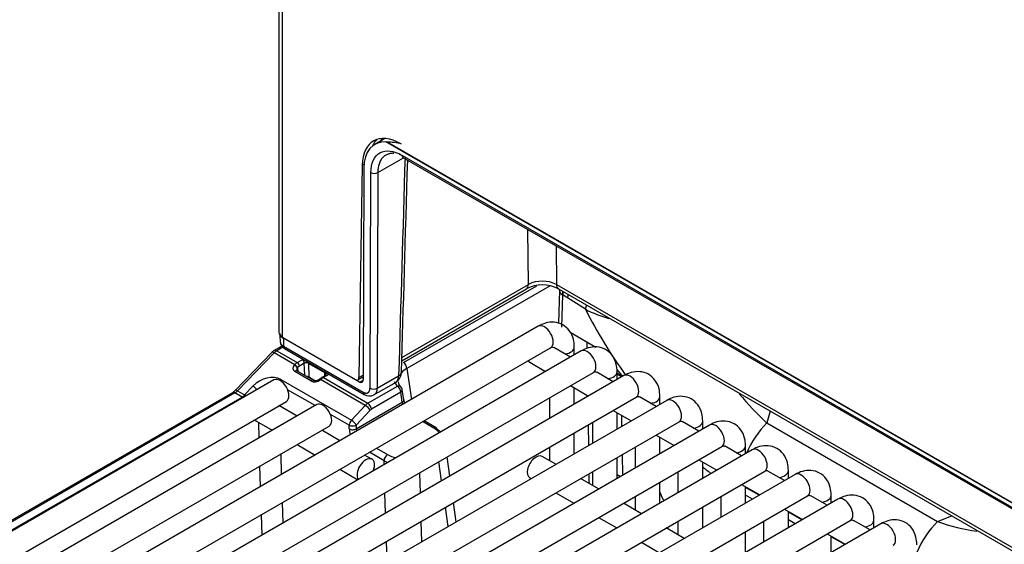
# Model space of a CAD drawing. Header units: millimetres. Extents: x 0 to 287, y 0 to 200.
# Tile 32 of 49: x 199.92 to 209.86, y 107.17 to 112.46. Entities that reach past the tile are written whole.
import ezdxf

# ---------------------------------------------------------------- set-up
doc = ezdxf.new("R2010")
doc.units = ezdxf.units.MM
doc.layers.add('130.667_BW4C_CTM', color=7, linetype='Continuous')
doc.layers.add('Standard', color=7, linetype='Continuous')

# ---------------------------------------------------------------- blocks, each defined once
blk = doc.blocks.new('SE3')
at = {"layer": '130.667_BW4C_CTM', "color": 7, "linetype": 'Continuous'}
for p, q in [((202.5383, 116.8179), (202.5383, 109.3044)), ((202.5735, 116.7824), (202.5735, 109.2554)), ((203.6088, 111.2633), (203.5064, 111.2042)), ((203.5705, 111.2624), (203.5701, 111.2409)), ((217.4473, 103.2449), (203.6183, 111.2291)), ((217.4396, 103.2538), (203.6266, 111.2288)), ((203.3981, 111.0044), (203.38, 110.9939)), ((203.5375, 110.9193), (203.7967, 111.0689)), ((203.7809, 111.0945), (217.2856, 103.2975)), ((203.7912, 111.0721), (217.296, 103.2751)), ((203.38, 110.9939), (203.3473, 108.8487)), ((203.3961, 110.9623), (203.3879, 108.8232)), ((203.4584, 108.7409), (203.4668, 110.9195)), ((203.5375, 110.9193), (203.5291, 108.7407)), ((205.0571, 109.7897), (205.0529, 110.3437)), ((205.337, 110.1796), (205.34, 109.789)), ((203.7797, 109.0191), (205.0364, 109.7447)), ((203.7807, 109.0528), (205.0571, 109.7897)), ((203.7958, 109.0003), (205.1406, 109.7767)), ((205.2756, 109.7745), (203.8311, 108.9405)), ((205.34, 109.789), (217.5949, 102.7137)), ((205.3702, 109.7279), (205.3603, 109.3993)), ((205.3607, 109.7447), (217.5957, 102.6808)), ((205.3995, 109.6855), (205.3896, 109.3574)), ((205.4031, 109.6834), (205.3995, 109.6855)), ((205.6326, 109.5382), (205.4511, 109.6541)), ((205.1563, 109.3673), (196.0346, 104.1009)), ((202.5498, 109.2748), (202.5516, 109.2054)), ((202.5735, 109.2554), (203.3119, 108.829)), ((203.353, 108.8037), (202.5844, 109.2475)), ((202.5844, 109.2475), (202.5865, 109.1651)), ((205.4776, 109.3066), (205.737, 109.1568)), ((196.1596, 103.8844), (205.2813, 109.1508)), ((205.5883, 109.1178), (196.4666, 103.8514)), ((202.4915, 109.1229), (202.4672, 109.1036)), ((202.5691, 109.1677), (202.4915, 109.1229)), ((202.5786, 109.1563), (202.5165, 109.1204)), ((202.5165, 109.1204), (202.7245, 109.0003)), ((202.5865, 109.1651), (203.3886, 108.702)), ((202.5969, 109.1428), (203.399, 108.6797)), ((205.4811, 109.056), (205.3139, 109.1525)), ((205.5205, 109.0787), (205.5205, 109.157)), ((205.6509, 109.1445), (205.65, 109.2071)), ((205.7213, 109.1659), (205.7214, 109.1552)), ((202.4672, 109.1036), (202.0989, 108.7191)), ((202.49, 109.0992), (202.1217, 108.7147)), ((202.6981, 108.979), (202.49, 109.0992)), ((202.7245, 109.0003), (202.7744, 109.0291)), ((202.6961, 108.9768), (202.6981, 108.979)), ((202.8608, 108.8154), (202.6983, 108.9098)), ((202.8838, 108.8232), (202.7213, 108.9176)), ((202.7273, 108.9495), (202.7252, 108.9473)), ((202.7252, 108.9473), (202.7302, 108.9124)), ((202.7956, 108.9933), (202.7457, 108.9645)), ((202.7992, 108.8723), (202.7956, 108.9933)), ((203.002, 108.8977), (202.8381, 108.9924)), ((202.8381, 108.9924), (202.8422, 108.8542)), ((203.8311, 108.9405), (203.8758, 108.628)), ((205.0714, 109.0038), (205.2311, 108.9116)), ((205.9497, 108.932), (206.0064, 108.8604)), ((202.4891, 108.8251), (195.1705, 104.5998)), ((196.5916, 103.6349), (205.7133, 108.9013)), ((206.0204, 108.8684), (196.8987, 103.602)), ((202.5581, 108.8298), (203.2707, 108.4184)), ((202.833, 108.8573), (202.84, 108.8529)), ((202.8453, 108.856), (202.8363, 108.8508)), ((202.8453, 108.856), (202.892, 108.8204)), ((202.9, 108.819), (202.8715, 108.836)), ((202.8894, 108.8224), (202.8932, 108.82)), ((202.977, 108.8416), (202.9597, 108.828)), ((203.4106, 108.5677), (202.9597, 108.828)), ((203.0082, 108.8706), (202.9725, 108.85)), ((203.0232, 108.8691), (202.9875, 108.8485)), ((202.9875, 108.8485), (203.437, 108.589)), ((203.001, 108.8665), (203.002, 108.8977)), ((203.3369, 108.8265), (203.388, 108.856)), ((203.3473, 108.8487), (203.3881, 108.8723)), ((203.353, 108.8037), (203.3879, 108.8239)), ((203.3879, 108.8441), (203.3776, 108.8501)), ((203.5291, 108.7407), (203.7472, 108.8666)), ((205.9132, 108.8065), (205.746, 108.903)), ((205.9526, 108.8293), (205.9526, 108.9075)), ((205.9526, 108.8923), (206.0053, 108.8618)), ((205.9526, 108.8825), (205.9987, 108.8559)), ((205.9941, 108.8533), (205.994, 108.8586)), ((202.1217, 108.7147), (202.1934, 108.6733)), ((202.1934, 108.6733), (202.2771, 108.7627)), ((202.9048, 108.5663), (202.6269, 108.7267)), ((203.437, 108.589), (203.7344, 108.7607)), ((203.4919, 108.6706), (203.7281, 108.807)), ((203.7984, 108.6253), (203.7839, 108.727)), ((205.4811, 108.7673), (205.6632, 108.6622)), ((205.5205, 108.5798), (205.5205, 108.7445)), ((202.0702, 108.696), (195.1018, 104.6727)), ((202.0952, 108.6935), (195.1268, 104.6703)), ((195.1988, 104.6287), (202.1672, 108.652)), ((197.0237, 103.3855), (206.1454, 108.6519)), ((206.4524, 108.619), (197.3307, 103.3526)), ((202.1672, 108.652), (202.0952, 108.6935)), ((203.7697, 108.7009), (203.4723, 108.5292)), ((203.7843, 108.5992), (203.7697, 108.7009)), ((205.2705, 108.6457), (205.2705, 108.4355)), ((205.658, 108.6592), (205.6579, 108.6652)), ((206.3452, 108.5571), (206.178, 108.6536)), ((206.3846, 108.5798), (206.3846, 108.6581)), ((195.2955, 104.3833), (202.6141, 108.6086)), ((202.9211, 108.5757), (195.6026, 104.3503)), ((202.722, 108.4607), (202.5399, 108.5658)), ((202.5423, 108.5672), (202.5423, 108.5644)), ((203.2707, 108.4184), (203.4106, 108.5677)), ((203.4592, 108.5185), (203.3192, 108.3692)), ((203.3204, 108.3314), (203.7843, 108.5992)), ((205.9132, 108.5178), (206.0952, 108.4127)), ((203.2486, 108.3678), (203.059, 108.4772)), ((204.1272, 108.3422), (204.004, 108.4133)), ((205.9526, 108.3304), (205.9526, 108.4951)), ((206.0015, 108.3586), (205.9999, 108.4678)), ((207.4973, 108.5111), (207.4644, 108.3903)), ((195.7276, 104.1338), (203.0461, 108.3592)), ((197.4557, 103.1361), (206.5774, 108.4025)), ((206.8844, 108.3695), (197.7628, 103.1031)), ((202.3123, 108.4086), (202.472, 108.3164)), ((202.3398, 108.2401), (202.3352, 108.3954)), ((203.154, 108.2113), (202.972, 108.3164)), ((203.2497, 108.3299), (203.2486, 108.3678)), ((203.3192, 108.3692), (203.3204, 108.3314)), ((204.1022, 108.3397), (203.9893, 108.4049)), ((205.6653, 108.1646), (205.6623, 108.373)), ((205.7026, 108.3963), (205.7026, 108.1861)), ((206.7772, 108.3076), (206.6101, 108.4042)), ((206.8167, 108.3304), (206.8167, 108.4087)), ((207.4644, 108.3903), (209.1871, 107.3957)), ((205.5205, 108.081), (205.5205, 108.2912)), ((206.3452, 108.2684), (206.5272, 108.1633)), ((206.3846, 108.081), (206.3846, 108.2456)), ((197.8878, 102.8866), (207.0094, 108.153)), ((207.3165, 108.1201), (198.1948, 102.8537)), ((202.722, 108.1721), (202.904, 108.067)), ((203.523, 108.1356), (203.6353, 108.0708)), ((205.2705, 108.1468), (205.2705, 108.0099)), ((206.1346, 108.1468), (206.1346, 107.9366)), ((207.2093, 108.0582), (207.0421, 108.1547)), ((207.2487, 108.081), (207.2487, 108.1592)), ((202.5568, 108.0767), (202.563, 107.8701)), ((203.4781, 108.0242), (203.404, 108.067)), ((203.5999, 108.0096), (203.4523, 108.0948)), ((204.2636, 107.8541), (204.2358, 108.0483)), ((205.334, 107.9733), (205.1964, 108.0527)), ((205.9526, 107.8315), (205.9526, 108.0417)), ((206.0088, 107.864), (206.0057, 108.0724)), ((206.7772, 108.019), (206.9593, 107.9139)), ((202.3544, 107.7496), (202.3482, 107.9563)), ((203.154, 107.9226), (203.3361, 107.8175)), ((203.6011, 107.9705), (203.5999, 108.0096)), ((204.1809, 107.8064), (204.1532, 108.0006)), ((206.8167, 107.8315), (206.8167, 107.9962)), ((198.3198, 102.6372), (207.4415, 107.9036)), ((207.7485, 107.8707), (198.6268, 102.6042)), ((203.9572, 107.8875), (203.9634, 107.6808)), ((205.0714, 107.8362), (205.084, 107.8289)), ((205.7661, 107.7238), (205.584, 107.8289)), ((205.7026, 107.8974), (205.7026, 107.7605)), ((205.9526, 107.8716), (205.9854, 107.8505)), ((206.5667, 107.8974), (206.5667, 107.6872)), ((207.6413, 107.8088), (207.4741, 107.9053)), ((207.6808, 107.8315), (207.6808, 107.9098)), ((206.3846, 107.5821), (206.3846, 107.7923)), ((207.2093, 107.7695), (207.3913, 107.6644)), ((207.2487, 107.5821), (207.2487, 107.7467)), ((207.3858, 107.6612), (207.2487, 107.7403)), ((198.7518, 102.3877), (207.8735, 107.6541)), ((208.1806, 107.6212), (199.0589, 102.3548)), ((203.6157, 107.4801), (203.6096, 107.6867)), ((205.334, 107.6846), (205.5161, 107.5795)), ((206.1346, 107.648), (206.1346, 107.5111)), ((206.9987, 107.648), (206.9987, 107.4377)), ((207.317, 107.6215), (207.2487, 107.661)), ((208.0734, 107.5593), (207.9062, 107.6558)), ((208.1128, 107.5821), (208.1128, 107.6603)), ((202.5714, 107.5863), (202.5776, 107.3796)), ((204.2468, 107.3456), (204.2191, 107.5398)), ((204.3294, 107.3933), (204.3017, 107.5875)), ((206.1981, 107.4744), (206.0161, 107.5795)), ((206.8167, 107.3326), (206.8167, 107.5429)), ((207.6413, 107.5201), (207.8234, 107.415)), ((202.369, 107.2591), (202.3628, 107.4658)), ((205.7661, 107.4352), (205.9481, 107.3301)), ((207.6808, 107.3326), (207.6808, 107.4973)), ((207.8178, 107.4118), (207.6808, 107.4909)), ((209.1871, 107.3957), (209.3318, 107.452)), ((199.1839, 102.1383), (208.3056, 107.4047)), ((208.6126, 107.3718), (199.4909, 102.1054)), ((203.9719, 107.397), (203.978, 107.1904)), ((206.6302, 107.225), (206.4481, 107.3301)), ((206.5667, 107.3985), (206.5667, 107.2616)), ((207.4308, 107.3985), (207.4308, 107.1883)), ((207.7491, 107.3721), (207.6808, 107.4115)), ((208.5054, 107.3099), (208.3382, 107.4064)), ((208.5448, 107.3326), (208.5448, 107.4109)), ((207.2487, 107.0832), (207.2487, 107.2934)), ((208.0734, 107.2706), (208.2554, 107.1655)), ((208.1128, 107.0832), (208.1128, 107.2479)), ((208.2498, 107.1623), (208.1128, 107.2415)), ((203.6303, 106.9897), (203.6242, 107.1963)), ((206.1981, 107.1857), (206.3802, 107.0806))]:
    blk.add_line(p, q, dxfattribs=at)
for centre, radius, start, end in [((203.5965, 110.4725), 0.7568, 76.16405, 87.72008), ((205.1979, 109.5048), 0.3178, 63.43373, 116.28516), ((205.1986, 109.4283), 0.3555, 62.87313, 117.1327), ((205.4702, 109.7248), 0.1, 172.06865, 178.2683), ((206.2011, 110.6504), 1.249, 242.9265, 254.63513), ((202.6369, 109.2179), 0.0851, 183.58257, 241.99463), ((202.9046, 108.8649), 0.0466, 243.41145, 288.10279), ((202.9072, 108.8897), 0.0701, 279.81333, 307.4293), ((199.703, 113.2308), 5.4657, 306.4425, 306.60554), ((203.0351, 108.7438), 0.1233, 120.54079, 126.22245), ((203.6519, 108.9075), 0.1245, 301.92645, 359.31241), ((201.9852, 108.8304), 0.1591, 302.3121, 315.59933), ((203.7344, 108.7199), 0.05, 8.1339, 43.23044), ((203.4527, 108.7633), 0.0994, 237.28677, 297.38482), ((204.0093, 108.6504), 0.2121, 186.92164, 197.06333), ((209.7612, 110.8494), 3.365, 220.03352, 226.95418), ((203.9779, 108.6318), 0.1963, 189.56022, 195.75082), ((208.5928, 107.9133), 2.9265, 180.71377, 182.64714), ((209.8283, 109.152), 1.8698, 249.94318, 262.47235)]:
    blk.add_arc(centre, radius, start, end, dxfattribs=at)
for centre, major_axis, ratio, start_param, end_param in [((203.7688, 110.7616), (0.275, -0.4763), 0.57735, 2.356195, 3.909538), ((203.785, 110.73), (0.2803, -0.4732), 0.569744, 2.779804, 3.903162), ((203.8395, 110.8024), (0.275, -0.4763), 0.57735, 3.270514, 3.51384), ((204.092, 113.4643), (-0.8495, -28.0655), 0.007421, -1.485435, -1.406009), ((203.8162, 111.1154), (0.025, 0.0433), 0.57735, 2.369284, 3.141593), ((203.5021, 110.9404), (0.05, -0.0002), 0.594844, 3.929355, 5.499923), ((204.9864, 109.8313), (-0.05, 0.0866), 0.57735, 3.141593, 3.918264), ((205.4107, 109.8313), (0.05, 0.0866), 0.57735, 2.373648, 3.141593), ((205.4702, 109.7248), (0.1, -0.003), 0.577174, 3.141593, 3.944286), ((205.4702, 109.7248), (0.05, 0.0866), 0.57735, 1.955967, 2.338741), ((205.4738, 109.7228), (-0.05, -0.0866), 0.57735, 5.09756, 5.480334), ((205.387, 108.6127), (-0.6327, 1.1358), 0.587337, -0.828721, -0.776361), ((205.5218, 109.6935), (-0.0538, -0.0843), 0.54687, 5.108658, 5.505634), ((205.7033, 109.5776), (0.0538, 0.0843), 0.54687, 1.864906, 2.364042), ((206.891, 109.7259), (1.34, -2.0694), 0.480915, 4.497212, 4.814761), ((205.2188, 109.259), (-0.0625, 0.1083), 0.57735, 3.141593, 6.283185), ((202.6583, 109.3044), (0.12, 0), 0.57735, 3.141593, 3.926991), ((202.6693, 109.2965), (0.12, 0), 0.577218, 3.156861, 3.926943), ((202.5165, 109.0388), (0.05, 0.0866), 0.57735, 0.785398, 1.169371), ((202.5165, 109.0796), (0.025, -0.0433), 0.57735, 2.356195, 3.1415), ((202.6219, 109.1861), (0.025, 0.0433), 0.57735, 2.369284, 3.141593), ((205.3955, 109.157), (0.125, 0), 0.57735, 4.967494, 6.283683), ((205.6508, 109.0096), (-0.0625, 0.1083), 0.57735, 3.141593, 6.283185), ((202.5033, 109.069), (0.0361, -0.0346), 0.319031, 2.225827, 3.141593), ((202.8169, 109.0046), (-0.06, 0), 0.57735, -1.014107, -0.784784), ((202.7744, 109.0046), (-0.015, 0.026), 0.57735, 3.962031, 5.497787), ((205.1339, 109.1121), (0.0625, 0.1083), 0.57735, 2.827684, 3.141593), ((202.7387, 108.9525), (0.0548, 0.0278), 0.742475, 2.02605, 3.590451), ((202.704, 108.9587), (0.0219, -0.0205), 0.326584, 0.683962, 2.22227), ((202.7262, 108.9177), (0.0481, 0.0877), 0.591335, 0.772515, 1.156487), ((202.7061, 108.9609), (0.0219, -0.0205), 0.326584, 0.683962, 2.22227), ((202.7062, 108.8917), (-0.0151, -0.0259), 0.578052, 3.141593, 4.312398), ((202.7466, 108.9343), (0.0213, 0.0262), 0.738631, 1.673883, 2.607326), ((202.7245, 108.9758), (-0.015, 0.026), 0.57735, 3.962031, 5.497787), ((202.7474, 108.9063), (0.0331, 0.0617), 0.597209, 0.766606, 1.150579), ((202.8169, 108.9801), (0.03, -0.001), 0.597118, 0.806079, 2.376876), ((202.8593, 109.0046), (0.015, 0.026), 0.57735, 1.966688, 2.356195), ((204.0445, 108.8171), (0.3025, -0.0043), 0.565741, 2.361858, 2.677212), ((203.7958, 108.9595), (-0.025, 0.0433), 0.57735, 3.961897, 5.497787), ((202.4187, 108.681), (-0.1833, -0.1056), 0.724967, 3.538851, 5.109647), ((202.5516, 108.7169), (-0.0625, 0.1083), 0.57735, 3.141593, 6.283185), ((202.5713, 108.7996), (0.025, 0.0433), 0.57735, 1.169371, 1.43301), ((202.821, 108.8413), (0.03, -0.0005), 0.587323, 1.170082, 1.53197), ((202.821, 108.8413), (0.03, -0.0005), 0.587323, 0.795693, 1.170082), ((202.9157, 108.8717), (0.0743, 0.036), 0.731631, 3.600458, 4.963698), ((202.8687, 108.7973), (-0.0151, -0.0259), 0.578052, 3.141978, 4.312398), ((202.9676, 108.8099), (0.0178, -0.0241), 0.190732, 3.145565, 3.167612), ((202.9676, 108.8099), (0.0178, -0.0241), 0.190732, 2.26955, 3.145565), ((202.9802, 108.8192), (0.0179, -0.0241), 0.482916, 2.294529, 3.150319), ((202.9875, 108.824), (0.015, -0.026), 0.57735, 2.356195, 3.141804), ((202.9857, 108.7679), (0.0518, 0.0856), 0.563018, 0.797077, 0.94507), ((203.0232, 108.91), (0.015, 0.026), 0.57735, 1.966688, 2.356195), ((202.9666, 108.8773), (-0.05, -0.0008), 0.565123, 3.175839, 3.918236), ((203.0232, 108.8446), (0.015, -0.026), 0.57735, 2.356195, 3.141593), ((202.9666, 108.9018), (-0.08, 0), 0.57735, 2.356808, 2.790792), ((203.3119, 108.8698), (-0.025, 0.0433), 0.57735, 2.356195, 3.909538), ((203.3525, 108.8443), (-0.0255, 0.043), 0.569744, 2.349819, 3.903162), ((203.6765, 108.9089), (-0.1, 0.0029), 0.578001, 2.373102, 3.113801), ((203.6765, 108.9089), (-0.1, 0.0029), 0.578001, 3.113801, 3.139951), ((205.8276, 108.9075), (0.125, 0), 0.57735, 4.967494, 6.283683), ((206.0829, 108.7602), (-0.0625, 0.1083), 0.57735, 3.141593, 6.283185), ((202.0952, 108.7751), (-0.05, -0.0866), 0.57735, 0.785398, 1.169371), ((202.135, 108.6845), (0.0361, -0.0346), 0.319031, 2.225827, 3.141593), ((202.2904, 108.7325), (-0.0365, 0.0342), 0.326555, 4.204704, 5.363877), ((203.4938, 108.7618), (0.05, -0.0002), 0.594844, 3.929355, 5.499923), ((204.0445, 108.8579), (0.3522, 0.0021), 0.574873, 3.375204, 3.632117), ((203.7344, 108.7199), (-0.0364, -0.0342), 0.717614, 3.141593, 4.118912), ((203.7344, 108.7199), (0.025, -0.0433), 0.57735, 0.820438, 2.356195), ((204.0445, 108.8171), (0.3025, -0.0043), 0.565741, 3.230445, 3.642467), ((203.7344, 108.7199), (-0.0495, -0.0071), 0.622924, 2.272977, 3.141593), ((202.0952, 108.6527), (0.025, -0.0433), 0.57735, 2.356195, 3.141593), ((202.1635, 108.7357), (-0.0458, -0.089), 0.606714, 0.756345, 1.140317), ((202.1672, 108.6111), (-0.025, 0.0433), 0.57735, 5.22195, 5.497787), ((202.2066, 108.6431), (-0.0365, 0.0342), 0.326555, -1.321458, -0.919308), ((203.424, 108.723), (0.025, 0.0433), 0.57735, 2.369284, 3.141982), ((203.7489, 108.6182), (-0.0495, -0.0071), 0.622924, 2.272977, 3.141732), ((206.2596, 108.6581), (0.125, 0), 0.57735, 4.967494, 6.283683), ((206.5149, 108.5107), (-0.0625, 0.1083), 0.57735, 3.141593, 6.283185), ((202.9836, 108.4674), (-0.0625, 0.1083), 0.57735, 3.141593, 6.283185), ((203.4382, 108.5066), (0.0487, 0.0874), 0.587378, 0.776323, 1.160295), ((203.4238, 108.5375), (-0.0365, 0.0342), 0.326584, 3.825554, 5.363863), ((203.437, 108.5482), (-0.025, 0.0433), 0.57735, 3.962031, 5.497787), ((203.4735, 108.4876), (0.0236, 0.0441), 0.597209, 0.766606, 1.150579), ((202.3748, 108.5168), (-0.0625, -0.1083), 0.57735, 5.969276, 6.283185), ((203.2839, 108.3882), (-0.025, -0.0433), 0.57735, 4.310963, 5.497787), ((203.2839, 108.3882), (-0.0365, 0.0342), 0.326584, 3.825554, 5.363863), ((203.2839, 108.3882), (-0.05, -0.0015), 0.55677, 0.768481, 2.339278), ((203.285, 108.3504), (-0.05, -0.0015), 0.55677, 0.768481, 2.339278), ((203.3557, 108.273), (0.075, -0.1299), 0.57735, 3.962031, 4.391182), ((203.391, 108.2934), (-0.05, 0.0866), 0.57735, 0.820438, 1.077459), ((204.1022, 108.2989), (-0.025, -0.0433), 0.57735, 3.141593, 3.926991), ((203.9592, 108.2578), (-0.2012, -0.0012), 0.574864, 3.406991, 3.918047), ((204.1022, 108.2989), (-0.025, -0.0433), 0.57735, 2.478368, 3.141593), ((203.9592, 108.217), (-0.2509, -0.0078), 0.585465, 3.686511, 3.904607), ((206.6917, 108.4087), (0.125, 0), 0.57735, 4.967494, 6.283683), ((206.9469, 108.2613), (-0.0625, 0.1083), 0.57735, 3.141593, 6.283185), ((207.6092, 108.0135), (0.3, 0.5196), 0.57735, 1.133868, 1.758589), ((207.1237, 108.1592), (0.125, 0), 0.57735, 4.967494, 6.283683), ((207.379, 108.0118), (-0.0625, 0.1083), 0.57735, 3.141593, 6.283185), ((203.4156, 107.9159), (-0.0625, -0.1083), 0.57735, 1.816602, 6.037379), ((203.6353, 108.03), (-0.025, -0.0433), 0.57735, 3.926991, 5.497787), ((203.7767, 108.1524), (-0.2001, 0.0001), 0.57735, 0.786012, 1.301337), ((205.1339, 107.9445), (0.0625, 0.1083), 0.57735, 0, 3.141593), ((203.7767, 108.1116), (0.25, 0.0014), 0.573294, 3.923902, 4.120971), ((207.1541, 109.5433), (1.0706, -1.9221), 0.587337, -0.977499, -0.921824), ((207.5558, 107.9098), (0.125, 0), 0.57735, 4.967494, 6.283683), ((207.811, 107.7624), (-0.0625, 0.1083), 0.57735, 3.141593, 6.283185), ((206.5752, 107.6891), (0.1495, -0.2601), 0.578589, 4.385043, 4.704991), ((207.9878, 107.6603), (0.125, 0), 0.57735, 4.967494, 6.283683), ((208.2431, 107.513), (-0.0625, 0.1083), 0.57735, 3.141593, 6.283185), ((208.4198, 107.4109), (0.125, 0), 0.57735, 4.967494, 6.283683), ((208.6751, 107.2635), (-0.0625, 0.1083), 0.57735, 3.141593, 6.283185), ((209.3319, 107.0189), (0.3, 0.5196), 0.57735, 1.133868, 1.776914)]:
    blk.add_ellipse(centre, major_axis=major_axis, ratio=ratio, start_param=start_param, end_param=end_param, dxfattribs=at)
for points, degree, knots in [([(203.4668, 110.9195), (203.4672, 111.0134), (203.501, 111.0862), (203.617, 111.1509), (203.6983, 111.1421), (203.7809, 111.0945)], 3, [0, 0, 0, 0, 0.5, 0.5, 1, 1, 1, 1]), ([(203.6996, 111.1131), (203.6979, 111.1132), (203.6909, 111.1135), (203.6786, 111.1133), (203.6631, 111.1116), (203.648, 111.1082), (203.6332, 111.1032), (203.619, 111.0964), (203.6083, 111.0895), (203.6024, 111.085), (203.6008, 111.0837)], 3, [0.2747026, 0.2747026, 0.2747026, 0.2747026, 0.2876606, 0.3281307, 0.3696037, 0.4120794, 0.4555579, 0.5000391, 0.5455231, 0.5628381, 0.5628381, 0.5628381, 0.5628381]), ([(203.7793, 111.0931), (203.777, 111.0941), (203.7695, 111.0972), (203.7615, 111.1002), (203.7557, 111.1021), (203.755, 111.1023)], 3, [0.0844133, 0.0844133, 0.0844133, 0.0844133, 0.10035182, 0.13580798, 0.14064525, 0.14064525, 0.14064525, 0.14064525]), ([(203.6008, 111.0837), (203.5981, 111.0815), (203.5913, 111.0755), (203.5809, 111.0644), (203.5702, 111.0498), (203.5607, 111.0331), (203.5527, 111.0143), (203.5461, 110.9935), (203.5413, 110.9707), (203.5381, 110.946), (203.5377, 110.9283), (203.5375, 110.9193)], 3, [0.5628381, 0.5628381, 0.5628381, 0.5628381, 0.5920099, 0.6394993, 0.6879915, 0.7374863, 0.7879838, 0.8394839, 0.8919867, 0.9454921, 1, 1, 1, 1]), ([(205.5205, 109.157), (205.5191, 109.1858), (205.5148, 109.2415), (205.4771, 109.3246), (205.406, 109.3875), (205.3184, 109.4133), (205.2302, 109.4035), (205.1825, 109.3807), (205.1563, 109.3673)], 3, [0, 0, 0, 0, 0.146923, 0.335452, 0.50537, 0.68237, 0.849983, 1, 1, 1, 1]), ([(202.5514, 109.2124), (202.5517, 109.2037), (202.5548, 109.195), (202.5666, 109.1788), (202.5754, 109.1713), (202.5865, 109.1651)], 3, [0.5093515, 0.5093515, 0.5093515, 0.5093515, 0.75, 0.75, 1, 1, 1, 1]), ([(205.2813, 109.1508), (205.288, 109.1538), (205.2965, 109.1584), (205.2991, 109.158), (205.2991, 109.1579)], 3, [0, 0, 0, 0, 0.4401034, 0.6887723, 0.6887723, 0.6887723, 0.6887723]), ([(205.9526, 108.9075), (205.9511, 108.9363), (205.9468, 108.9921), (205.9091, 109.0752), (205.838, 109.1381), (205.7504, 109.1639), (205.6623, 109.154), (205.6145, 109.1312), (205.5883, 109.1178)], 3, [0, 0, 0, 0, 0.146923, 0.335452, 0.50537, 0.68237, 0.849983, 1, 1, 1, 1]), ([(206.3846, 108.6581), (206.3832, 108.6869), (206.3789, 108.7426), (206.3412, 108.8257), (206.2701, 108.8886), (206.1824, 108.9144), (206.0943, 108.9046), (206.0466, 108.8818), (206.0204, 108.8684)], 3, [0, 0, 0, 0, 0.146923, 0.335452, 0.50537, 0.68237, 0.849983, 1, 1, 1, 1]), ([(203.0167, 108.8779), (203.0168, 108.8779), (203.0165, 108.8772), (203.0128, 108.8734), (203.0092, 108.8712), (203.0082, 108.8706)], 3, [0.2966719, 0.2966719, 0.2966719, 0.2966719, 0.5804328, 0.8989989, 1, 1, 1, 1]), ([(203.7177, 108.801), (203.7178, 108.801), (203.7201, 108.8024), (203.7244, 108.8054), (203.7299, 108.8109), (203.7348, 108.8176), (203.739, 108.8254), (203.7424, 108.8342), (203.745, 108.8441), (203.7467, 108.8549), (203.747, 108.8627), (203.7472, 108.8666)], 3, [0.5056322, 0.5056322, 0.5056322, 0.5056322, 0.5095876, 0.5689288, 0.628825, 0.6892787, 0.7502926, 0.8118692, 0.874011, 0.9367205, 1, 1, 1, 1]), ([(205.7133, 108.9013), (205.7201, 108.9044), (205.7285, 108.9089), (205.7311, 108.9086), (205.7312, 108.9085)], 3, [0, 0, 0, 0, 0.4401034, 0.6887723, 0.6887723, 0.6887723, 0.6887723]), ([(203.3886, 108.702), (203.4025, 108.694), (203.4153, 108.6926), (203.4281, 108.6912), (203.4379, 108.6967), (203.4477, 108.7021), (203.4531, 108.7136), (203.4584, 108.7251), (203.4584, 108.7409)], 2, [0, 0, 0, 0.25, 0.25, 0.5, 0.5, 0.75, 0.75, 1, 1, 1]), ([(203.5291, 108.7407), (203.529, 108.7251), (203.5261, 108.711), (203.5155, 108.6883), (203.5078, 108.6797), (203.4982, 108.6743)], 3, [0, 0, 0, 0, 0.25, 0.25, 0.4971981, 0.4971981, 0.4971981, 0.4971981]), ([(206.1454, 108.6519), (206.1521, 108.6549), (206.1605, 108.6595), (206.1632, 108.6592), (206.1632, 108.6591)], 3, [0, 0, 0, 0, 0.4401034, 0.6887723, 0.6887723, 0.6887723, 0.6887723]), ([(206.8167, 108.4087), (206.8152, 108.4375), (206.8109, 108.4932), (206.7732, 108.5763), (206.7021, 108.6392), (206.6145, 108.665), (206.5264, 108.6551), (206.4786, 108.6323), (206.4524, 108.619)], 3, [0, 0, 0, 0, 0.146923, 0.335452, 0.50537, 0.68237, 0.849983, 1, 1, 1, 1]), ([(206.5774, 108.4025), (206.5842, 108.4055), (206.5926, 108.41), (206.5952, 108.4097), (206.5952, 108.4096)], 3, [0, 0, 0, 0, 0.4401034, 0.6887723, 0.6887723, 0.6887723, 0.6887723]), ([(207.2487, 108.1592), (207.2473, 108.188), (207.243, 108.2437), (207.2053, 108.3269), (207.1342, 108.3897), (207.0465, 108.4156), (206.9584, 108.4057), (206.9107, 108.3829), (206.8844, 108.3695)], 3, [0, 0, 0, 0, 0.146923, 0.335452, 0.50537, 0.68237, 0.849983, 1, 1, 1, 1]), ([(207.0094, 108.153), (207.0162, 108.1561), (207.0246, 108.1606), (207.0273, 108.1603), (207.0273, 108.1602)], 3, [0, 0, 0, 0, 0.4401034, 0.6887723, 0.6887723, 0.6887723, 0.6887723]), ([(207.6808, 107.9098), (207.6793, 107.9386), (207.675, 107.9943), (207.6373, 108.0774), (207.5662, 108.1403), (207.4786, 108.1661), (207.3904, 108.1563), (207.3427, 108.1335), (207.3165, 108.1201)], 3, [0, 0, 0, 0, 0.146923, 0.335452, 0.50537, 0.68237, 0.849983, 1, 1, 1, 1]), ([(207.4415, 107.9036), (207.4482, 107.9066), (207.4567, 107.9112), (207.4593, 107.9108), (207.4593, 107.9107)], 3, [0, 0, 0, 0, 0.4401034, 0.6887723, 0.6887723, 0.6887723, 0.6887723]), ([(208.1128, 107.6603), (208.1113, 107.6891), (208.1071, 107.7449), (208.0693, 107.828), (207.9982, 107.8909), (207.9106, 107.9167), (207.8225, 107.9068), (207.7748, 107.884), (207.7485, 107.8707)], 3, [0, 0, 0, 0, 0.146923, 0.335452, 0.50537, 0.68237, 0.849983, 1, 1, 1, 1]), ([(207.8735, 107.6541), (207.8803, 107.6572), (207.8887, 107.6617), (207.8913, 107.6614), (207.8914, 107.6613)], 3, [0, 0, 0, 0, 0.4401034, 0.6887723, 0.6887723, 0.6887723, 0.6887723]), ([(208.5448, 107.4109), (208.5434, 107.4397), (208.5391, 107.4954), (208.5014, 107.5785), (208.4303, 107.6414), (208.3427, 107.6672), (208.2545, 107.6574), (208.2068, 107.6346), (208.1806, 107.6212)], 3, [0, 0, 0, 0, 0.146923, 0.335452, 0.50537, 0.68237, 0.849983, 1, 1, 1, 1]), ([(208.3056, 107.4047), (208.3123, 107.4077), (208.3207, 107.4123), (208.3234, 107.412), (208.3234, 107.4119)], 3, [0, 0, 0, 0, 0.4401034, 0.6887723, 0.6887723, 0.6887723, 0.6887723]), ([(208.9769, 107.1615), (208.9754, 107.1903), (208.9711, 107.246), (208.9334, 107.3291), (208.8623, 107.392), (208.7747, 107.4178), (208.6866, 107.4079), (208.6388, 107.3851), (208.6126, 107.3718)], 3, [0, 0, 0, 0, 0.146923, 0.335452, 0.50537, 0.68237, 0.849983, 1, 1, 1, 1])]:
    blk.add_open_spline(points, degree=degree, knots=knots, dxfattribs=at)
for points in [[(203.7764, 108.9044), (203.7951, 109.5498), (203.816, 110.2631), (203.8392, 111.0444)], [(205.2951, 109.1583), (205.3022, 109.1575), (205.3086, 109.1555), (205.3141, 109.1524)], [(205.7272, 108.9089), (205.7343, 108.9081), (205.7407, 108.9061), (205.7461, 108.9029)], [(206.1592, 108.6594), (206.1663, 108.6586), (206.1727, 108.6567), (206.1782, 108.6535)], [(206.5913, 108.41), (206.5983, 108.4092), (206.6047, 108.4072), (206.6102, 108.4041)], [(207.0233, 108.1605), (207.0304, 108.1598), (207.0368, 108.1578), (207.0423, 108.1546)], [(207.4554, 107.9111), (207.4624, 107.9103), (207.4688, 107.9083), (207.4743, 107.9052)], [(207.8874, 107.6617), (207.8945, 107.6609), (207.9009, 107.6589), (207.9064, 107.6557)], [(208.3194, 107.4122), (208.3265, 107.4114), (208.3329, 107.4095), (208.3384, 107.4063)]]:
    blk.add_open_spline(points, degree=3, dxfattribs=at)

msp = doc.modelspace()

# ---------------------------------------------------------------- block references
at = {"layer": 'Standard'}
msp.add_blockref('SE3', (0, 0), dxfattribs=at)

doc.saveas('drawing.dxf')
